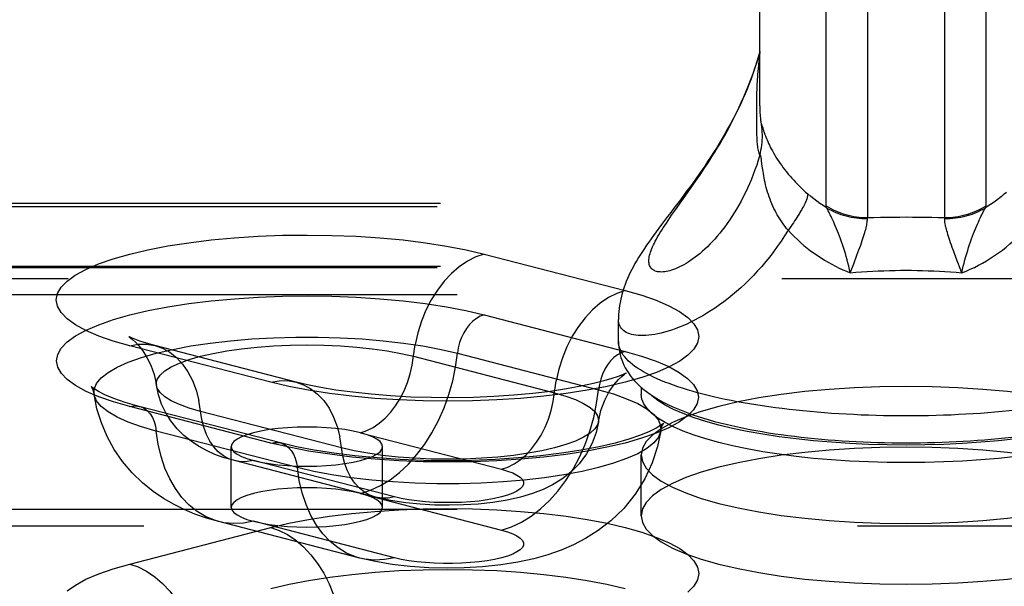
# Model space of a CAD drawing. Header units: inches. Extents: x 0 to 214, y 0 to 139.
# Tile 134 of 147: x 93.398 to 95.025, y 99.65 to 100.586. Entities that reach past the tile are written whole.
import ezdxf

# ---------------------------------------------------------------- set-up
doc = ezdxf.new("R2010")
doc.units = ezdxf.units.IN
doc.header["$LTSCALE"] = 11.786071
doc.header["$MEASUREMENT"] = 0
doc.linetypes.add('HIDDEN', pattern=[0.2, 0.1, -0.1])
doc.layers.get('0').update_dxf_attribs({"linetype": 'CONTINUOUS'})
doc.layers.add('DEFAULT_2', color=8, linetype='HIDDEN')

msp = doc.modelspace()

# ---------------------------------------------------------------- linework, layer by layer
at = {"color": 7, "linetype": 'Continuous'}
for p, q in [((94.7985, 102.3293), (94.7985, 100.2591)), ((94.926, 100.2591), (94.926, 102.3293)), ((94.73, 100.2788), (94.73, 102.3089)), ((94.9944, 100.2788), (94.9944, 102.3089)), ((94.6207, 100.4438), (94.6207, 102.1068)), ((94.6206, 100.532), (94.6207, 100.5328)), ((94.6207, 100.5326), (94.6206, 100.532)), ((94.6152, 100.4596), (94.6151, 100.454)), ((94.6154, 100.4653), (94.6152, 100.4596)), ((94.6151, 100.454), (94.615, 100.4485)), ((94.615, 100.4485), (94.615, 100.443)), ((94.615, 100.443), (94.615, 100.4346)), ((94.615, 100.4346), (94.615, 100.4227)), ((94.615, 100.4227), (94.615, 100.4145)), ((94.615, 100.4145), (94.615, 100.4093)), ((94.615, 100.4093), (94.6151, 100.4043)), ((94.6242, 100.4111), (94.6245, 100.4102)), ((94.6245, 100.4102), (94.6254, 100.4072)), ((94.6254, 100.4072), (94.6259, 100.4056)), ((94.6151, 100.4043), (94.6152, 100.3994)), ((94.6259, 100.4056), (94.6265, 100.4036)), ((94.6237, 100.3522), (94.6233, 100.3551)), ((94.6248, 100.3439), (94.6237, 100.3522)), ((94.5025, 100.3017), (94.5101, 100.3125)), ((94.4814, 100.272), (94.5025, 100.3017)), ((94.475, 100.2629), (94.4814, 100.272)), ((94.7757, 100.1827), (94.7811, 100.1968)), ((94.7811, 100.1968), (94.7843, 100.2056)), ((94.77, 100.1679), (94.7757, 100.1827)), ((94.9544, 100.1679), (94.9451, 100.1923)), ((94.3872, 100.0544), (94.3872, 100.0909)), ((94.4247, 99.9788), (94.4247, 99.9674)), ((94.7692, 99.8858), (94.739, 99.8878)), ((95.0151, 99.8903), (94.9855, 99.8878)), ((94.7692, 99.8568), (94.739, 99.8588)), ((95.0151, 99.8613), (94.9855, 99.8588))]:
    msp.add_line(p, q, dxfattribs=at)
for points in [[(94.6207, 100.5338), (94.619, 100.5276), (94.6158, 100.517), (94.6125, 100.5067), (94.609, 100.4966), (94.6053, 100.4866), (94.6015, 100.4769), (94.5976, 100.4673), (94.5936, 100.458), (94.5895, 100.4488), (94.5852, 100.4398), (94.5809, 100.431), (94.5765, 100.4224), (94.5721, 100.414), (94.5675, 100.4057), (94.563, 100.3976), (94.5583, 100.3896), (94.5536, 100.3818), (94.5489, 100.374), (94.5441, 100.3665), (94.5393, 100.359), (94.5345, 100.3516), (94.5296, 100.3443), (94.5247, 100.3372), (94.5198, 100.3301), (94.5148, 100.3231), (94.5099, 100.3162), (94.5049, 100.3093), (94.4998, 100.3025), (94.4947, 100.2956), (94.4895, 100.2887)], [(94.5101, 100.3125), (94.514, 100.3181), (94.5179, 100.3238), (94.5219, 100.3296), (94.5259, 100.3356), (94.5299, 100.3416), (94.534, 100.3478), (94.5381, 100.3541), (94.5422, 100.3605), (94.5463, 100.3671), (94.5504, 100.3738), (94.5545, 100.3806), (94.5586, 100.3876), (94.5627, 100.3947), (94.5667, 100.4019), (94.5707, 100.4092), (94.5746, 100.4167), (94.5785, 100.4243), (94.5824, 100.432), (94.5861, 100.4398), (94.5898, 100.4477), (94.5934, 100.4558), (94.5969, 100.4639), (94.6003, 100.4721), (94.6036, 100.4805), (94.6067, 100.4889), (94.6098, 100.4974), (94.6127, 100.506), (94.6155, 100.5146), (94.6181, 100.5233), (94.6206, 100.532)], [(94.6206, 100.532), (94.6197, 100.5245), (94.619, 100.5176), (94.6184, 100.5113), (94.6178, 100.5055), (94.6174, 100.5003), (94.617, 100.4956), (94.6167, 100.4913), (94.6164, 100.4873), (94.6162, 100.4837), (94.616, 100.4804), (94.6159, 100.4772), (94.6157, 100.4741), (94.6156, 100.4711), (94.6154, 100.4653)], [(94.6206, 100.362), (94.6216, 100.3662), (94.6225, 100.3704), (94.6233, 100.3746), (94.6239, 100.3788), (94.6244, 100.3831), (94.6247, 100.3873), (94.6249, 100.3916), (94.6249, 100.3959), (94.6248, 100.4001), (94.6245, 100.4044), (94.6241, 100.4087), (94.6236, 100.4129)], [(94.6217, 100.4225), (94.6218, 100.4212), (94.622, 100.4195), (94.6222, 100.418), (94.6225, 100.4164), (94.6228, 100.4151), (94.6231, 100.4139), (94.6236, 100.4129)], [(94.6236, 100.4129), (94.6236, 100.4127), (94.6237, 100.4126), (94.6238, 100.4123), (94.6239, 100.4121), (94.624, 100.4118), (94.6241, 100.4114), (94.6242, 100.4111)], [(94.6152, 100.3994), (94.6153, 100.397), (94.6154, 100.3946), (94.6155, 100.3923), (94.6156, 100.39), (94.6157, 100.3878), (94.6159, 100.3856), (94.616, 100.3835), (94.6162, 100.3813), (94.6164, 100.3791), (94.6167, 100.3768), (94.617, 100.3745), (94.6174, 100.3722), (94.6178, 100.37), (94.6184, 100.3677), (94.619, 100.3656), (94.6197, 100.3637), (94.6206, 100.3621)], [(94.6265, 100.4036), (94.6269, 100.4024), (94.6274, 100.4012), (94.6278, 100.3997), (94.6284, 100.3981), (94.629, 100.3964), (94.6298, 100.3944), (94.6306, 100.3923), (94.6315, 100.39), (94.6326, 100.3874), (94.6337, 100.3847), (94.635, 100.3818), (94.6365, 100.3788), (94.638, 100.3757), (94.6396, 100.3725), (94.6414, 100.3692), (94.6433, 100.3659), (94.6453, 100.3624), (94.6474, 100.359), (94.6496, 100.3555), (94.6519, 100.352), (94.6543, 100.3485), (94.6568, 100.345), (94.6594, 100.3415), (94.6621, 100.338), (94.6649, 100.3345), (94.6677, 100.3311), (94.6706, 100.3276), (94.6736, 100.3242), (94.6766, 100.3209), (94.6798, 100.3175), (94.683, 100.3142), (94.6862, 100.3109), (94.6896, 100.3077), (94.693, 100.3045), (94.6964, 100.3013), (94.6999, 100.2982)], [(94.6206, 100.3621), (94.6181, 100.3539), (94.6155, 100.3459), (94.6127, 100.3379), (94.6098, 100.3301), (94.6067, 100.3225), (94.6036, 100.315), (94.6003, 100.3076), (94.5969, 100.3004), (94.5934, 100.2933), (94.5898, 100.2865), (94.5861, 100.2798), (94.5824, 100.2733), (94.5785, 100.267), (94.5746, 100.2608), (94.5707, 100.2549), (94.5667, 100.2492), (94.5627, 100.2437), (94.5586, 100.2384), (94.5545, 100.2333), (94.5504, 100.2284), (94.5463, 100.2237), (94.5422, 100.2193), (94.5381, 100.215), (94.534, 100.2109), (94.5299, 100.2071), (94.5259, 100.2034), (94.5219, 100.2), (94.5179, 100.1967), (94.514, 100.1937), (94.5101, 100.1908), (94.5062, 100.1881), (94.5025, 100.1856), (94.4988, 100.1833), (94.4951, 100.1812), (94.4916, 100.1793), (94.4881, 100.1776), (94.4847, 100.176), (94.4814, 100.1746), (94.4782, 100.1733), (94.475, 100.1723), (94.472, 100.1714), (94.4691, 100.1706), (94.4663, 100.1701), (94.4636, 100.1696), (94.461, 100.1694), (94.4586, 100.1692), (94.4562, 100.1693), (94.454, 100.1694), (94.4519, 100.1697), (94.45, 100.1702), (94.4481, 100.1708), (94.4465, 100.1715), (94.4449, 100.1724), (94.4435, 100.1733), (94.4422, 100.1745), (94.4411, 100.1757), (94.4402, 100.177), (94.4393, 100.1785), (94.4387, 100.1801), (94.4381, 100.1818), (94.4378, 100.1837), (94.4375, 100.1856), (94.4374, 100.1876), (94.4375, 100.1898), (94.4378, 100.1921), (94.4381, 100.1944), (94.4387, 100.1969), (94.4393, 100.1995)], [(94.6233, 100.3551), (94.6232, 100.3563), (94.623, 100.3574), (94.6228, 100.3583), (94.6227, 100.3591), (94.6226, 100.3598), (94.6224, 100.3605), (94.6223, 100.361), (94.6222, 100.3615), (94.622, 100.3618), (94.6219, 100.3622), (94.6217, 100.3624), (94.6216, 100.3626), (94.6214, 100.3627), (94.6213, 100.3627), (94.6211, 100.3627), (94.621, 100.3625), (94.6208, 100.3623), (94.6206, 100.362)], [(94.6673, 100.2382), (94.6648, 100.2411), (94.6625, 100.2442), (94.6602, 100.2472), (94.6579, 100.2504), (94.6557, 100.2536), (94.6536, 100.2569), (94.6516, 100.2602), (94.6496, 100.2637), (94.6477, 100.2671), (94.6458, 100.2707), (94.644, 100.2743), (94.6423, 100.278), (94.6406, 100.2817), (94.6391, 100.2855), (94.6376, 100.2893), (94.6362, 100.2932), (94.6348, 100.2972), (94.6336, 100.3012), (94.6324, 100.3052), (94.6313, 100.3091), (94.6303, 100.3131), (94.6294, 100.317), (94.6286, 100.3209), (94.6278, 100.3247), (94.6272, 100.3283), (94.6266, 100.3318), (94.626, 100.3352), (94.6256, 100.3384), (94.6251, 100.3413), (94.6248, 100.3439)], [(94.6999, 100.2982), (94.6999, 100.297), (94.6997, 100.2957), (94.6995, 100.2943), (94.6991, 100.2928), (94.6987, 100.2912), (94.6981, 100.2895), (94.6974, 100.2877), (94.6967, 100.2858), (94.6958, 100.2839), (94.6948, 100.2818), (94.6938, 100.2796), (94.6926, 100.2773), (94.6913, 100.275), (94.69, 100.2725), (94.6885, 100.27), (94.687, 100.2674), (94.6854, 100.2648), (94.6837, 100.2621), (94.6819, 100.2593), (94.68, 100.2564), (94.6781, 100.2535), (94.6761, 100.2505), (94.674, 100.2475), (94.6718, 100.2444), (94.6696, 100.2413), (94.6673, 100.2382)], [(94.7308, 100.2754), (94.7253, 100.2789), (94.72, 100.2825), (94.7148, 100.2863), (94.7097, 100.2901), (94.7047, 100.2941), (94.6999, 100.2982)], [(95.0245, 100.2982), (95.0197, 100.2941), (95.0148, 100.2901), (95.0097, 100.2863), (95.0045, 100.2825), (94.9991, 100.2789), (94.9936, 100.2754)], [(95.0245, 100.2982), (95.028, 100.3013)], [(94.4895, 100.2887), (94.4789, 100.2747), (94.4736, 100.2677), (94.4684, 100.2608), (94.4584, 100.2476)], [(94.7308, 100.2754), (94.7306, 100.2761), (94.7304, 100.2767), (94.7302, 100.2772), (94.7301, 100.2778), (94.7301, 100.2783), (94.73, 100.2788)], [(94.73, 100.2788), (94.7339, 100.2765), (94.7378, 100.2743), (94.7418, 100.2722), (94.7459, 100.2703), (94.75, 100.2686), (94.7542, 100.2669), (94.7585, 100.2655), (94.7628, 100.2641), (94.7671, 100.263), (94.7715, 100.262), (94.776, 100.2611), (94.7804, 100.2604), (94.7849, 100.2598), (94.7894, 100.2594), (94.7939, 100.2592), (94.7985, 100.2591)], [(94.926, 100.2591), (94.9305, 100.2592), (94.935, 100.2594), (94.9395, 100.2598), (94.944, 100.2604), (94.9485, 100.2611), (94.9529, 100.262), (94.9573, 100.263), (94.9617, 100.2641), (94.966, 100.2655), (94.9703, 100.2669), (94.9745, 100.2686), (94.9786, 100.2703), (94.9827, 100.2722), (94.9867, 100.2743), (94.9906, 100.2765), (94.9944, 100.2788)], [(94.9936, 100.2754), (94.9939, 100.2761), (94.9941, 100.2767), (94.9942, 100.2772), (94.9943, 100.2778), (94.9944, 100.2783), (94.9944, 100.2788)], [(94.4393, 100.1995), (94.4402, 100.2022), (94.4411, 100.205), (94.4422, 100.2078), (94.4435, 100.2108), (94.4449, 100.2139), (94.4465, 100.2171), (94.4481, 100.2204), (94.45, 100.2237), (94.4519, 100.2272), (94.454, 100.2308), (94.4562, 100.2345), (94.4586, 100.2382), (94.461, 100.2421), (94.4636, 100.2461), (94.4663, 100.2501), (94.4691, 100.2543), (94.472, 100.2586), (94.475, 100.2629)], [(94.77, 100.1679), (94.7689, 100.1733), (94.7676, 100.1787), (94.7663, 100.1841), (94.7649, 100.1894), (94.7635, 100.1946), (94.762, 100.1998), (94.7604, 100.2049), (94.7588, 100.2098), (94.7572, 100.2146), (94.7556, 100.2193), (94.754, 100.2239), (94.7524, 100.2283), (94.7507, 100.2326), (94.7491, 100.2367), (94.7475, 100.2407), (94.7459, 100.2445), (94.7443, 100.2481), (94.7428, 100.2516), (94.7413, 100.2548), (94.7399, 100.258), (94.7385, 100.2609), (94.7371, 100.2636), (94.7359, 100.2661), (94.7347, 100.2684), (94.7336, 100.2704), (94.7326, 100.2723), (94.7317, 100.274), (94.7308, 100.2754)], [(94.7308, 100.2754), (94.7346, 100.2733), (94.7385, 100.2712), (94.7424, 100.2693), (94.7464, 100.2675), (94.7505, 100.2659), (94.7546, 100.2644), (94.7588, 100.2631), (94.7631, 100.2619), (94.7674, 100.2608), (94.7717, 100.2599), (94.7761, 100.2592), (94.7805, 100.2586), (94.7849, 100.2581), (94.7893, 100.2578), (94.7938, 100.2577), (94.7982, 100.2577)], [(94.9262, 100.2577), (94.9307, 100.2577), (94.9351, 100.2578), (94.9396, 100.2581), (94.944, 100.2586), (94.9484, 100.2592), (94.9528, 100.2599), (94.9571, 100.2608), (94.9614, 100.2619), (94.9656, 100.2631), (94.9698, 100.2644), (94.974, 100.2659), (94.978, 100.2675), (94.982, 100.2693), (94.986, 100.2712), (94.9898, 100.2733), (94.9936, 100.2754)], [(94.9544, 100.1679), (94.9556, 100.1733), (94.9568, 100.1787), (94.9581, 100.184), (94.9595, 100.1894), (94.961, 100.1946), (94.9625, 100.1998), (94.964, 100.2049), (94.9656, 100.2098), (94.9672, 100.2146), (94.9688, 100.2193), (94.9705, 100.2239), (94.9721, 100.2283), (94.9737, 100.2326), (94.9754, 100.2367), (94.977, 100.2407), (94.9786, 100.2445), (94.9801, 100.2481), (94.9816, 100.2516), (94.9831, 100.2548), (94.9846, 100.258), (94.986, 100.2609), (94.9873, 100.2636), (94.9886, 100.2661), (94.9897, 100.2684), (94.9908, 100.2704), (94.9918, 100.2723), (94.9928, 100.274), (94.9936, 100.2754)], [(94.4584, 100.2476), (94.4537, 100.2414), (94.4493, 100.2354), (94.4451, 100.2296), (94.441, 100.224), (94.4372, 100.2186), (94.4336, 100.2134), (94.4301, 100.2082), (94.4267, 100.2031), (94.4235, 100.1981), (94.4204, 100.1932), (94.4174, 100.1882), (94.4145, 100.1832), (94.4118, 100.1783), (94.4091, 100.1733), (94.4067, 100.1684), (94.4043, 100.1635), (94.4021, 100.1586), (94.4001, 100.1537), (94.3982, 100.1488), (94.3965, 100.144), (94.3949, 100.1391), (94.3934, 100.1342), (94.3921, 100.1292), (94.3909, 100.1241), (94.3898, 100.119), (94.389, 100.1139), (94.3883, 100.1088), (94.3878, 100.1037), (94.3874, 100.0986), (94.3872, 100.0936), (94.3872, 100.0909)], [(94.7843, 100.2056), (94.7858, 100.2097), (94.7873, 100.2137), (94.7886, 100.2175), (94.7899, 100.2212), (94.7911, 100.2247), (94.7922, 100.228), (94.7932, 100.2312), (94.7941, 100.2342), (94.7949, 100.237), (94.7956, 100.2397), (94.7963, 100.2422), (94.7968, 100.2446), (94.7973, 100.2468), (94.7976, 100.2489), (94.7979, 100.2508), (94.7981, 100.2525), (94.7982, 100.254), (94.7983, 100.2554), (94.7983, 100.2566), (94.7982, 100.2577)], [(94.7982, 100.2577), (94.7982, 100.258), (94.7982, 100.2582), (94.7982, 100.2584), (94.7983, 100.2587), (94.7984, 100.2589), (94.7985, 100.2591)], [(94.7985, 100.2591), (94.8092, 100.2594), (94.8198, 100.2597), (94.8305, 100.2598), (94.8411, 100.26), (94.8517, 100.26), (94.8622, 100.2601)], [(94.8622, 100.2601), (94.8728, 100.26), (94.8834, 100.26), (94.894, 100.2598), (94.9046, 100.2597), (94.9153, 100.2594), (94.926, 100.2591)], [(94.9262, 100.2577), (94.9262, 100.258), (94.9262, 100.2582), (94.9262, 100.2584), (94.9262, 100.2587), (94.9261, 100.2589), (94.926, 100.2591)], [(94.9451, 100.1923), (94.9417, 100.2013), (94.9401, 100.2056), (94.9386, 100.2097), (94.9372, 100.2137), (94.9358, 100.2175), (94.9346, 100.2212), (94.9334, 100.2247), (94.9323, 100.228), (94.9313, 100.2312), (94.9304, 100.2342), (94.9296, 100.237), (94.9288, 100.2397), (94.9282, 100.2422), (94.9276, 100.2446), (94.9272, 100.2468), (94.9268, 100.2489), (94.9265, 100.2508), (94.9263, 100.2525), (94.9262, 100.254), (94.9261, 100.2554), (94.9262, 100.2566), (94.9262, 100.2577)], [(94.6673, 100.2382), (94.6616, 100.2289), (94.6557, 100.22), (94.6496, 100.2112), (94.6434, 100.2026), (94.637, 100.1943), (94.6305, 100.1863), (94.6239, 100.1785), (94.6171, 100.1709), (94.6103, 100.1636), (94.6034, 100.1566), (94.5965, 100.1498), (94.5895, 100.1433), (94.5824, 100.1371), (94.5754, 100.1312), (94.5683, 100.1255), (94.5613, 100.1201), (94.5543, 100.115), (94.5473, 100.1101), (94.5403, 100.1055), (94.5334, 100.1011), (94.5265, 100.097), (94.5197, 100.0932), (94.513, 100.0896), (94.5064, 100.0863), (94.4999, 100.0832), (94.4935, 100.0804), (94.4872, 100.0778), (94.4811, 100.0755), (94.475, 100.0733), (94.4691, 100.0714), (94.4634, 100.0698), (94.4578, 100.0683), (94.4524, 100.0671), (94.4472, 100.0661), (94.4422, 100.0653), (94.4373, 100.0647), (94.4326, 100.0643), (94.4281, 100.0641), (94.4239, 100.0642), (94.4198, 100.0644), (94.416, 100.0647), (94.4123, 100.0653), (94.409, 100.0661), (94.4058, 100.067), (94.4029, 100.0681), (94.4002, 100.0694), (94.3977, 100.0708), (94.3956, 100.0724), (94.3936, 100.0742), (94.3919, 100.0762), (94.3905, 100.0782), (94.3893, 100.0805), (94.3884, 100.0829), (94.3877, 100.0854), (94.3874, 100.0881), (94.3872, 100.0909)], [(94.6673, 100.2382), (94.6723, 100.2328), (94.6775, 100.2277), (94.6827, 100.2227), (94.6881, 100.2179), (94.6935, 100.2132), (94.699, 100.2087), (94.7046, 100.2044), (94.7103, 100.2002), (94.716, 100.1962), (94.7218, 100.1924), (94.7277, 100.1887), (94.7336, 100.1852), (94.7395, 100.1819), (94.7456, 100.1788), (94.7516, 100.1758), (94.7577, 100.173), (94.7638, 100.1704), (94.77, 100.1679)], [(94.9544, 100.1679), (94.9614, 100.1707), (94.9683, 100.1737), (94.9751, 100.1769), (94.9819, 100.1803), (94.9886, 100.184), (94.9953, 100.1878), (95.0019, 100.1919), (95.0085, 100.1962), (95.0149, 100.2007), (95.0213, 100.2054), (95.0275, 100.2104), (95.0337, 100.2155), (95.0397, 100.2209), (95.0457, 100.2264), (95.0515, 100.2322), (95.0572, 100.2382)], [(94.77, 100.1679), (94.7793, 100.1687), (94.7886, 100.1694), (94.7979, 100.17), (94.8072, 100.1706), (94.8164, 100.171), (94.8256, 100.1714), (94.8348, 100.1717), (94.844, 100.1719), (94.8531, 100.172), (94.8622, 100.172)], [(94.8622, 100.172), (94.8713, 100.172), (94.8805, 100.1719), (94.8896, 100.1717), (94.8988, 100.1714), (94.908, 100.171), (94.9173, 100.1706), (94.9265, 100.17), (94.9358, 100.1694), (94.9451, 100.1687), (94.9544, 100.1679)], [(94.3872, 100.0544), (94.3873, 100.05), (94.3877, 100.0456), (94.3882, 100.0413), (94.389, 100.0369), (94.39, 100.0326), (94.3912, 100.0282), (94.3926, 100.0239), (94.3943, 100.0196), (94.3962, 100.0153), (94.3984, 100.011), (94.4009, 100.0067), (94.4036, 100.0025), (94.4066, 99.9982), (94.41, 99.9939), (94.4137, 99.9895), (94.4179, 99.9852), (94.4225, 99.9807), (94.4277, 99.9762), (94.4334, 99.9717), (94.4396, 99.9672), (94.4464, 99.9628), (94.4536, 99.9584), (94.4611, 99.9543), (94.4689, 99.9503), (94.4768, 99.9466), (94.485, 99.943), (94.4933, 99.9396), (94.5017, 99.9364), (94.5103, 99.9333), (94.5191, 99.9304), (94.5279, 99.9276), (94.5369, 99.9249), (94.5461, 99.9223), (94.5554, 99.9199), (94.5649, 99.9175), (94.5745, 99.9153), (94.5842, 99.9131), (94.5941, 99.9111), (94.6041, 99.9091)], [(94.6247, 99.9479), (94.614, 99.9495), (94.6035, 99.9513), (94.5932, 99.953), (94.583, 99.9549), (94.5731, 99.9568), (94.5633, 99.9588), (94.5537, 99.9609), (94.5444, 99.963), (94.5353, 99.9652), (94.5263, 99.9674), (94.5177, 99.9697), (94.5092, 99.9721), (94.501, 99.9745), (94.4931, 99.977), (94.4854, 99.9795), (94.4779, 99.9821), (94.4708, 99.9847), (94.4639, 99.9874), (94.4572, 99.9901), (94.4509, 99.9929), (94.4448, 99.9957), (94.439, 99.9985), (94.4335, 100.0014), (94.4283, 100.0044), (94.4234, 100.0073), (94.4188, 100.0103), (94.4145, 100.0133), (94.4105, 100.0164), (94.4068, 100.0194), (94.4034, 100.0225), (94.4003, 100.0257), (94.3976, 100.0288), (94.3952, 100.032), (94.3931, 100.0351), (94.3913, 100.0383), (94.3898, 100.0415), (94.3887, 100.0447), (94.3879, 100.0479), (94.3874, 100.0511), (94.3872, 100.0544)], [(94.6257, 99.8722), (94.6, 99.8768), (94.5757, 99.8818), (94.5529, 99.8874), (94.5316, 99.8933), (94.512, 99.8996), (94.4942, 99.9062), (94.4782, 99.9132), (94.4643, 99.9204), (94.4523, 99.9279), (94.4424, 99.9355), (94.4347, 99.9434), (94.4292, 99.9513), (94.4258, 99.9593), (94.4247, 99.9674)], [(94.739, 99.8878), (94.7093, 99.8903), (94.6805, 99.8934), (94.6526, 99.897), (94.6257, 99.9011), (94.6, 99.9058), (94.5757, 99.9108), (94.5529, 99.9163), (94.5316, 99.9223), (94.512, 99.9285), (94.4942, 99.9352), (94.4782, 99.9421), (94.4643, 99.9494), (94.4523, 99.9568), (94.4424, 99.9645), (94.44, 99.967)], [(95.2845, 99.967), (95.282, 99.9645), (95.2721, 99.9568), (95.2602, 99.9494), (95.2462, 99.9421), (95.2303, 99.9352), (95.2125, 99.9285), (95.1929, 99.9223), (95.1716, 99.9163), (95.1487, 99.9108), (95.1244, 99.9058), (95.0988, 99.9011), (95.0719, 99.897), (95.044, 99.8934), (95.0151, 99.8903)], [(94.8622, 99.9314), (94.8498, 99.9315), (94.8374, 99.9316), (94.825, 99.9318), (94.8126, 99.9321), (94.8002, 99.9325), (94.7879, 99.9329), (94.7757, 99.9335), (94.7635, 99.9341), (94.7513, 99.9348), (94.7393, 99.9356), (94.7273, 99.9365), (94.7154, 99.9374), (94.7037, 99.9385), (94.692, 99.9396), (94.6805, 99.9408), (94.669, 99.942), (94.6577, 99.9434), (94.6466, 99.9448), (94.6356, 99.9463), (94.6247, 99.9479)], [(95.1104, 99.9495), (95.0997, 99.9479), (95.0889, 99.9463), (95.0779, 99.9448), (95.0667, 99.9434), (95.0554, 99.942), (95.044, 99.9408), (95.0325, 99.9396), (95.0208, 99.9385), (95.009, 99.9374), (94.9971, 99.9365), (94.9852, 99.9356), (94.9731, 99.9348), (94.961, 99.9341), (94.9488, 99.9335), (94.9365, 99.9329), (94.9242, 99.9325), (94.9119, 99.9321), (94.8995, 99.9318), (94.8871, 99.9316), (94.8747, 99.9315), (94.8622, 99.9314)], [(94.6041, 99.9091), (94.6143, 99.9072), (94.6246, 99.9054), (94.635, 99.9037), (94.6455, 99.902), (94.6562, 99.9005), (94.667, 99.899), (94.6779, 99.8977), (94.6889, 99.8964), (94.7, 99.8952), (94.7111, 99.894), (94.7224, 99.893), (94.7338, 99.892)], [(94.9801, 99.8912), (94.9916, 99.8921), (95.003, 99.8931), (95.0144, 99.8941), (95.0256, 99.8953), (95.0368, 99.8965), (95.0478, 99.8978), (95.0588, 99.8992), (95.0696, 99.9007), (95.0803, 99.9023), (95.0909, 99.9039), (95.1014, 99.9057)], [(94.7338, 99.892), (94.7452, 99.8911), (94.7567, 99.8903)], [(94.7567, 99.8903), (94.7683, 99.8896), (94.7799, 99.889), (94.7916, 99.8885), (94.8033, 99.888), (94.815, 99.8876), (94.8268, 99.8873), (94.8386, 99.8871), (94.8504, 99.887), (94.8622, 99.8869)], [(94.8622, 99.8869), (94.8741, 99.887), (94.886, 99.8871), (94.8979, 99.8873), (94.9098, 99.8876), (94.9216, 99.888), (94.9334, 99.8885), (94.9451, 99.889), (94.9568, 99.8897)], [(94.9855, 99.8878), (94.9552, 99.8858), (94.9245, 99.8843), (94.8935, 99.8835), (94.8622, 99.8832)], [(94.9568, 99.8897), (94.9685, 99.8904), (94.9801, 99.8912)], [(94.739, 99.8588), (94.7093, 99.8613), (94.6805, 99.8644), (94.6526, 99.868), (94.6257, 99.8722)], [(94.8622, 99.8832), (94.8309, 99.8835), (94.8, 99.8843), (94.7692, 99.8858)], [(95.1244, 99.8768), (95.0988, 99.8722), (95.0719, 99.868), (95.044, 99.8644), (95.0151, 99.8613)], [(94.8622, 99.8542), (94.8309, 99.8545), (94.8, 99.8553), (94.7692, 99.8568)], [(94.9855, 99.8588), (94.9552, 99.8568), (94.9245, 99.8553), (94.8935, 99.8545), (94.8622, 99.8542)]]:
    msp.add_lwpolyline(points, dxfattribs=at)
msp.add_arc((94.8622, 100.4438), 0.2415, 180, 185.0624, dxfattribs=at)
at = {"layer": 'DEFAULT_2', "color": 8, "linetype": 'HIDDEN'}
for p, q in [((96.4507, 100.2824), (92.2997, 100.2824)), ((96.4452, 100.2767), (92.2997, 100.2767)), ((94.1655, 100.1989), (94.3984, 100.1386)), ((96.4507, 100.1784), (92.2997, 100.1784)), ((96.4452, 100.1762), (92.2997, 100.1762)), ((92.2997, 100.1586), (96.4782, 100.1586)), ((96.4782, 100.1317), (92.2997, 100.1317)), ((94.1652, 100.0983), (94.3981, 100.038)), ((93.8128, 99.987), (93.5799, 100.0473)), ((93.8546, 99.9874), (93.6217, 100.0477)), ((94.1214, 100.035), (94.3544, 99.9747)), ((94.0486, 100.03), (94.2815, 99.9697)), ((93.8131, 99.8866), (93.5802, 99.9469)), ((93.8288, 99.8868), (93.5958, 99.9471)), ((93.9297, 99.8786), (93.6968, 99.9389)), ((93.8569, 99.846), (93.6239, 99.9063)), ((93.9611, 99.9035), (94.194, 99.8432)), ((93.7477, 99.7802), (93.7477, 99.8806)), ((93.9977, 99.7802), (93.9977, 99.8806)), ((93.9859, 99.7972), (93.753, 99.8575)), ((94.0172, 99.7975), (93.7843, 99.8578)), ((94.4247, 99.7665), (94.4247, 99.867)), ((93.9611, 99.8031), (94.194, 99.7428)), ((96.4782, 99.7766), (92.4247, 99.7766)), ((93.9599, 99.6965), (93.7269, 99.7568)), ((94.0172, 99.697), (93.7843, 99.7573)), ((92.4247, 99.7497), (96.4782, 99.7497)), ((93.5799, 99.6866), (93.8128, 99.7469))]:
    msp.add_line(p, q, dxfattribs=at)
for points in [[(93.5799, 100.0473), (93.5527, 100.0551), (93.5287, 100.0634), (93.5077, 100.0724), (93.4902, 100.082), (93.4765, 100.0919), (93.4666, 100.1021), (93.4606, 100.1125), (93.4586, 100.123), (93.4605, 100.1335), (93.4665, 100.1439), (93.4764, 100.1541), (93.49, 100.1641), (93.5074, 100.1736), (93.5283, 100.1826), (93.5525, 100.1911), (93.5799, 100.1989), (93.61, 100.2059), (93.6427, 100.2122), (93.6776, 100.2176), (93.7143, 100.2221), (93.7526, 100.2257), (93.7921, 100.2282), (93.8323, 100.2298), (93.873, 100.2303), (93.9136, 100.2297), (93.9538, 100.2282), (93.9933, 100.2256), (94.0315, 100.2221), (94.0683, 100.2175), (94.1032, 100.2121), (94.1355, 100.2059), (94.1655, 100.1989)], [(94.1655, 100.1989), (94.1514, 100.1941), (94.1376, 100.1871), (94.1242, 100.178), (94.1113, 100.1669), (94.0992, 100.1539), (94.0881, 100.1393), (94.078, 100.1233), (94.0692, 100.106), (94.0618, 100.0878), (94.0558, 100.0689), (94.0514, 100.0495)], [(94.3984, 100.1386), (94.4256, 100.1308), (94.4496, 100.1225), (94.4706, 100.1134), (94.488, 100.1039), (94.5018, 100.094), (94.5117, 100.0838), (94.5177, 100.0734), (94.5197, 100.0629), (94.5177, 100.0524), (94.5118, 100.0419), (94.5019, 100.0317), (94.4883, 100.0218), (94.4709, 100.0123), (94.45, 100.0033), (94.4257, 99.9948), (94.3984, 99.987), (94.3683, 99.9799), (94.3356, 99.9737), (94.3007, 99.9683), (94.264, 99.9638), (94.2256, 99.9602), (94.1862, 99.9577), (94.1459, 99.9561), (94.1053, 99.9556), (94.0647, 99.9561), (94.0245, 99.9577), (93.985, 99.9603), (93.9468, 99.9638), (93.91, 99.9683), (93.8751, 99.9738), (93.8428, 99.98), (93.8128, 99.987)], [(94.3984, 100.1386), (94.3844, 100.1338), (94.3706, 100.1268), (94.3571, 100.1177), (94.3443, 100.1066), (94.3322, 100.0936), (94.321, 100.079), (94.311, 100.063), (94.3022, 100.0458), (94.2947, 100.0275), (94.2887, 100.0086), (94.2843, 99.9892)], [(93.5802, 99.9469), (93.553, 99.9547), (93.529, 99.963), (93.5081, 99.972), (93.4906, 99.9816), (93.4769, 99.9915), (93.467, 100.0016), (93.461, 100.012), (93.459, 100.0226), (93.461, 100.0331), (93.4669, 100.0435), (93.4768, 100.0537), (93.4904, 100.0636), (93.5078, 100.0731), (93.5287, 100.0821), (93.5529, 100.0905), (93.5802, 100.0983), (93.6103, 100.1054), (93.6429, 100.1117), (93.6778, 100.1171), (93.7145, 100.1216), (93.7528, 100.1251), (93.7922, 100.1276), (93.8324, 100.1292), (93.873, 100.1297), (93.9136, 100.1292), (93.9537, 100.1276), (93.9931, 100.1251), (94.0314, 100.1215), (94.0681, 100.117), (94.1029, 100.1116), (94.1352, 100.1054), (94.1652, 100.0983)], [(94.1652, 100.0983), (94.1589, 100.0961), (94.1527, 100.0926), (94.1468, 100.0881), (94.1412, 100.0825), (94.1362, 100.076), (94.1317, 100.0687), (94.1279, 100.0608), (94.1249, 100.0525), (94.1227, 100.0438), (94.1214, 100.035)], [(93.5211, 99.9672), (93.5214, 99.9754), (93.5252, 99.9849), (93.5329, 99.9942), (93.5443, 100.0033), (93.5592, 100.012), (93.5776, 100.0202), (93.5993, 100.0279), (93.6239, 100.035), (93.6513, 100.0414), (93.6811, 100.047), (93.713, 100.0518), (93.7466, 100.0556), (93.7816, 100.0586), (93.8176, 100.0606), (93.8543, 100.0616), (93.8911, 100.0616), (93.9277, 100.0606), (93.9637, 100.0586), (93.9987, 100.0556), (94.0324, 100.0518), (94.0643, 100.047), (94.0941, 100.0414), (94.1214, 100.035)], [(93.5789, 100.0622), (93.5783, 100.0626), (93.579, 100.0621), (93.5812, 100.0606), (93.5847, 100.0577), (93.5895, 100.0534), (93.5952, 100.0472), (93.6016, 100.0389), (93.6084, 100.0282), (93.6149, 100.0151), (93.6203, 99.9996), (93.6241, 99.982)], [(93.6217, 100.0477), (93.6077, 100.0515), (93.5967, 100.0551), (93.5884, 100.0581), (93.5828, 100.0604), (93.5795, 100.0619), (93.5789, 100.0622)], [(93.5799, 100.0473), (93.5939, 100.0498), (93.6077, 100.05), (93.6217, 100.0477)], [(93.9611, 99.9035), (93.9716, 99.9071), (93.9819, 99.9123), (93.992, 99.9192), (94.0016, 99.9275), (94.0107, 99.9372), (94.019, 99.9481), (94.0265, 99.9601), (94.0331, 99.973), (94.0387, 99.9866), (94.0432, 100.0008), (94.0465, 100.0153), (94.0514, 100.0495)], [(93.6217, 100.0477), (93.634, 100.0433), (93.6461, 100.0367), (93.6573, 100.0278), (93.6673, 100.017), (93.6761, 100.0043), (93.6836, 99.9899), (93.6895, 99.9741), (93.694, 99.957)], [(93.6241, 99.982), (93.6239, 99.9844), (93.6255, 99.9916), (93.6301, 99.9988), (93.6379, 100.0057), (93.6485, 100.0124), (93.662, 100.0187), (93.6782, 100.0246), (93.6968, 100.03), (93.7176, 100.0348), (93.7403, 100.0389), (93.7647, 100.0424), (93.7905, 100.0452), (93.8173, 100.0472), (93.8448, 100.0484), (93.8727, 100.0488), (93.9005, 100.0484), (93.928, 100.0472), (93.9548, 100.0452), (93.9806, 100.0424), (94.005, 100.0389), (94.0278, 100.0348), (94.0486, 100.03)], [(94.3981, 100.038), (94.4253, 100.0303), (94.4493, 100.0219), (94.4702, 100.0129), (94.4876, 100.0034), (94.5014, 99.9935), (94.5113, 99.9833), (94.5173, 99.9729), (94.5193, 99.9624), (94.5173, 99.9519), (94.5114, 99.9415), (94.5015, 99.9313), (94.4879, 99.9214), (94.4705, 99.9119), (94.4496, 99.9029), (94.4254, 99.8944), (94.3981, 99.8866), (94.368, 99.8796), (94.3354, 99.8733), (94.3005, 99.8679), (94.2638, 99.8634), (94.2255, 99.8599), (94.1861, 99.8573), (94.1459, 99.8558), (94.1053, 99.8553), (94.0647, 99.8558), (94.0245, 99.8573), (93.9852, 99.8599), (93.9469, 99.8635), (93.9102, 99.868), (93.8753, 99.8734), (93.8431, 99.8796), (93.8131, 99.8866)], [(93.9611, 99.8031), (93.9776, 99.8085), (93.9939, 99.8162), (94.01, 99.826), (94.0255, 99.838), (94.0403, 99.8518), (94.0543, 99.8675), (94.0673, 99.8848), (94.0792, 99.9036), (94.0899, 99.9236), (94.0992, 99.9447), (94.1071, 99.9666), (94.1135, 99.9891), (94.1183, 100.012), (94.1214, 100.035)], [(94.3981, 100.038), (94.3918, 100.0358), (94.3857, 100.0324), (94.3797, 100.0278), (94.3742, 100.0222), (94.3691, 100.0157), (94.3647, 100.0085), (94.3609, 100.0006), (94.3579, 99.9922), (94.3557, 99.9835), (94.3544, 99.9747)], [(94.3985, 100.0013), (94.3995, 100.0019), (94.3999, 100.0022), (94.3981, 100.0013), (94.3938, 99.9993), (94.3866, 99.9965), (94.3764, 99.993), (94.3629, 99.9891), (94.3458, 99.9847), (94.3253, 99.9803), (94.3016, 99.976), (94.2749, 99.972), (94.2457, 99.9684), (94.2145, 99.9655), (94.1816, 99.9633), (94.1477, 99.9619), (94.1131, 99.9613), (94.0784, 99.9616), (94.0441, 99.9626), (94.0107, 99.9645), (93.9786, 99.9671), (93.9484, 99.9704), (93.9205, 99.9742), (93.8954, 99.9785), (93.8734, 99.9829), (93.8546, 99.9874)], [(94.3542, 99.9217), (94.3583, 99.9405), (94.3645, 99.9572), (94.372, 99.9716), (94.38, 99.9831), (94.387, 99.9913), (94.3928, 99.9968), (94.3971, 100.0003), (94.3985, 100.0013)], [(93.8128, 99.987), (93.8268, 99.9895), (93.8407, 99.9897), (93.8546, 99.9874)], [(93.8546, 99.9874), (93.867, 99.983), (93.8791, 99.9764), (93.8902, 99.9675), (93.9003, 99.9567), (93.9091, 99.944), (93.9165, 99.9296), (93.9225, 99.9138), (93.9269, 99.8967)], [(94.194, 99.8432), (94.2045, 99.8468), (94.2149, 99.852), (94.2249, 99.8589), (94.2346, 99.8672), (94.2436, 99.8769), (94.252, 99.8878), (94.2595, 99.8998), (94.2661, 99.9127), (94.2716, 99.9263), (94.2761, 99.9405), (94.2794, 99.955), (94.2843, 99.9892)], [(93.5211, 99.9759), (93.5173, 99.9788), (93.5162, 99.9798), (93.5171, 99.9785), (93.5192, 99.9744), (93.5211, 99.9672)], [(93.5958, 99.9471), (93.5727, 99.9536), (93.5539, 99.9601), (93.539, 99.9662), (93.5282, 99.9716), (93.5211, 99.9759)], [(93.6968, 99.9389), (93.6782, 99.9443), (93.662, 99.9502), (93.6485, 99.9565), (93.6379, 99.9632), (93.6301, 99.9701), (93.6255, 99.9772), (93.6241, 99.982)], [(93.753, 99.8575), (93.7361, 99.8624), (93.7208, 99.8679), (93.7069, 99.8742), (93.6938, 99.8812), (93.6814, 99.8895), (93.6695, 99.899), (93.6581, 99.9103), (93.6479, 99.923), (93.6394, 99.9366), (93.6325, 99.951), (93.6274, 99.9662), (93.6241, 99.982)], [(94.194, 99.7428), (94.2105, 99.7482), (94.2269, 99.7559), (94.2429, 99.7657), (94.2584, 99.7777), (94.2732, 99.7915), (94.2872, 99.8072), (94.3003, 99.8245), (94.3122, 99.8433), (94.3229, 99.8633), (94.3322, 99.8844), (94.3401, 99.9063), (94.3465, 99.9288), (94.3512, 99.9517), (94.3544, 99.9747)], [(94.2815, 99.9697), (94.3001, 99.9643), (94.3163, 99.9584), (94.3297, 99.9521), (94.3404, 99.9454), (94.3481, 99.9385), (94.3528, 99.9313), (94.3544, 99.9241), (94.3542, 99.9217)], [(94.3544, 99.9747), (94.379, 99.9677), (94.4006, 99.9599), (94.4191, 99.9517), (94.434, 99.943), (94.4454, 99.9339), (94.4531, 99.9246), (94.4569, 99.9151), (94.4572, 99.9069)], [(94.8622, 99.9802), (94.8191, 99.9796), (94.7769, 99.978), (94.7352, 99.9753), (94.6948, 99.9716), (94.656, 99.9668), (94.6192, 99.9611), (94.5847, 99.9545), (94.5529, 99.947), (94.524, 99.9388), (94.4985, 99.9299), (94.4764, 99.9203), (94.458, 99.9103), (94.4436, 99.8998), (94.4331, 99.8891), (94.4268, 99.8781), (94.4247, 99.867)], [(95.2997, 99.867), (95.2976, 99.8781), (95.2913, 99.8891), (95.2809, 99.8998), (95.2664, 99.9103), (95.2481, 99.9203), (95.226, 99.9299), (95.2004, 99.9388), (95.1716, 99.947), (95.1398, 99.9545), (95.1053, 99.9611), (95.0685, 99.9668), (95.0296, 99.9716), (94.9892, 99.9753), (94.9476, 99.978), (94.9053, 99.9796), (94.8622, 99.9802)], [(93.7269, 99.7568), (93.7066, 99.7626), (93.6877, 99.7692), (93.6701, 99.7765), (93.6531, 99.7849), (93.6359, 99.7947), (93.6187, 99.8064), (93.6009, 99.8208), (93.5838, 99.8374), (93.5682, 99.8559), (93.5543, 99.8761), (93.5426, 99.8973), (93.5331, 99.9197), (93.5259, 99.9431), (93.5211, 99.9672)], [(93.6239, 99.9063), (93.5993, 99.9133), (93.5776, 99.9211), (93.5592, 99.9293), (93.5443, 99.938), (93.5329, 99.9471), (93.5252, 99.9564), (93.5214, 99.9659), (93.5211, 99.9672)], [(93.753, 99.8575), (93.7437, 99.8607), (93.7347, 99.8657), (93.7263, 99.8723), (93.7188, 99.8804), (93.7122, 99.8899), (93.7066, 99.9007), (93.7022, 99.9126), (93.6989, 99.9253), (93.694, 99.957)], [(93.5802, 99.9469), (93.5865, 99.9479), (93.5926, 99.9477), (93.5958, 99.9471)], [(93.5958, 99.9471), (93.5986, 99.9462), (93.6041, 99.9435), (93.6092, 99.9396), (93.6136, 99.9347), (93.6174, 99.9287), (93.6204, 99.9219), (93.6226, 99.9144), (93.6239, 99.9063)], [(94.461, 99.918), (94.4612, 99.9184), (94.4621, 99.9195), (94.4608, 99.9183), (94.4568, 99.9154), (94.4496, 99.911), (94.4385, 99.9056), (94.4235, 99.8994), (94.4045, 99.893), (94.3816, 99.8865), (94.3552, 99.8804), (94.3256, 99.8747), (94.2932, 99.8696), (94.2584, 99.8653), (94.2218, 99.8619), (94.1837, 99.8594), (94.1447, 99.8579), (94.1051, 99.8574), (94.0656, 99.8579), (94.0266, 99.8595), (93.9885, 99.862), (93.9518, 99.8654), (93.9171, 99.8697), (93.8847, 99.8748), (93.8552, 99.8805), (93.8288, 99.8868)], [(94.3542, 99.9217), (94.3528, 99.9169), (94.3481, 99.9098), (94.3404, 99.9029), (94.3297, 99.8962), (94.3163, 99.8899), (94.3001, 99.884), (94.2815, 99.8786), (94.2607, 99.8738), (94.238, 99.8696), (94.2136, 99.8661), (94.1878, 99.8634), (94.161, 99.8614), (94.1335, 99.8602), (94.1056, 99.8597), (94.0778, 99.8602), (94.0503, 99.8614), (94.0235, 99.8634), (93.9977, 99.8661), (93.9733, 99.8696), (93.9505, 99.8738), (93.9297, 99.8786)], [(94.3542, 99.9217), (94.3504, 99.9041), (94.3439, 99.8864), (94.3344, 99.8687), (94.3223, 99.8524), (94.3085, 99.8384), (94.2935, 99.8267), (94.2784, 99.8175), (94.2626, 99.8098), (94.245, 99.803), (94.2255, 99.7973), (94.2034, 99.7923), (94.1796, 99.7884), (94.1556, 99.7858), (94.1312, 99.7843), (94.1075, 99.7837), (94.0837, 99.7841), (94.0599, 99.7855), (94.0358, 99.7879), (94.0109, 99.7917), (93.9859, 99.7972)], [(93.7269, 99.7568), (93.7199, 99.7589), (93.7051, 99.7651), (93.6911, 99.7735), (93.678, 99.7841), (93.6661, 99.7967), (93.6554, 99.8112), (93.6461, 99.8274), (93.6382, 99.8453), (93.6318, 99.8645), (93.6271, 99.8849), (93.6239, 99.9063)], [(93.8727, 99.913), (93.8564, 99.9127), (93.8403, 99.9119), (93.8248, 99.9105), (93.8102, 99.9087), (93.7966, 99.9063), (93.7843, 99.9035), (93.7735, 99.9003), (93.7644, 99.8968), (93.7572, 99.893), (93.7519, 99.889), (93.7487, 99.8849), (93.7477, 99.8806)], [(94.4572, 99.9069), (94.4569, 99.9056), (94.4531, 99.8961), (94.4454, 99.8868), (94.434, 99.8777), (94.4191, 99.869), (94.4006, 99.8608), (94.379, 99.8531), (94.3544, 99.846), (94.327, 99.8396), (94.2972, 99.834), (94.2653, 99.8292), (94.2317, 99.8254), (94.1967, 99.8224), (94.1607, 99.8204), (94.124, 99.8194), (94.0872, 99.8194), (94.0506, 99.8204), (94.0146, 99.8224), (93.9796, 99.8254), (93.9459, 99.8292), (93.914, 99.834), (93.8842, 99.8396), (93.8569, 99.846)], [(93.9611, 99.9035), (93.9488, 99.9063), (93.9352, 99.9087), (93.9205, 99.9105), (93.905, 99.9119), (93.889, 99.9127), (93.8727, 99.913)], [(94.4572, 99.9069), (94.4518, 99.8806), (94.4431, 99.854), (94.4308, 99.8275), (94.415, 99.8022), (94.3958, 99.7786), (94.3748, 99.7582), (94.3538, 99.742), (94.333, 99.7288), (94.3128, 99.7183), (94.2923, 99.7096), (94.2705, 99.702), (94.2472, 99.6954), (94.2209, 99.6898), (94.1927, 99.6853), (94.1628, 99.6821), (94.1322, 99.6802), (94.103, 99.6797), (94.0738, 99.6804), (94.0432, 99.6825), (94.0134, 99.686), (93.9859, 99.6906), (93.9599, 99.6965)], [(93.9977, 99.8806), (93.9966, 99.8849), (93.9934, 99.889), (93.9881, 99.893), (93.9809, 99.8968), (93.9719, 99.9003), (93.9611, 99.9035)], [(94.4572, 99.9069), (94.4591, 99.9142), (94.461, 99.918)], [(93.8131, 99.8866), (93.8194, 99.8876), (93.8256, 99.8874), (93.8288, 99.8868)], [(93.8288, 99.8868), (93.8315, 99.8859), (93.8371, 99.8832), (93.8421, 99.8793), (93.8466, 99.8744), (93.8503, 99.8684), (93.8534, 99.8616), (93.8556, 99.8541), (93.8569, 99.846)], [(93.9859, 99.7972), (93.9767, 99.8004), (93.9676, 99.8054), (93.9593, 99.812), (93.9518, 99.8201), (93.9452, 99.8296), (93.9396, 99.8404), (93.9351, 99.8523), (93.9318, 99.8651), (93.9269, 99.8967)], [(93.7477, 99.8806), (93.7487, 99.8764), (93.7519, 99.8723), (93.7572, 99.8683), (93.7644, 99.8645), (93.7735, 99.8609), (93.7843, 99.8578)], [(93.8727, 99.8483), (93.8891, 99.8486), (93.905, 99.8494), (93.9205, 99.8508), (93.9352, 99.8526), (93.9488, 99.855), (93.9611, 99.8578), (93.9718, 99.8609), (93.9809, 99.8645), (93.9881, 99.8683), (93.9934, 99.8723), (93.9966, 99.8764), (93.9977, 99.8806)], [(94.8622, 99.8797), (94.8191, 99.8792), (94.7769, 99.8776), (94.7352, 99.8749), (94.6948, 99.8711), (94.656, 99.8664), (94.6192, 99.8607), (94.5847, 99.854), (94.5529, 99.8466), (94.524, 99.8383), (94.4985, 99.8294), (94.4764, 99.8199), (94.458, 99.8098), (94.4436, 99.7994), (94.4331, 99.7886), (94.4268, 99.7776), (94.4247, 99.7665)], [(95.2997, 99.7665), (95.2976, 99.7776), (95.2913, 99.7886), (95.2809, 99.7994), (95.2664, 99.8098), (95.2481, 99.8199), (95.226, 99.8294), (95.2004, 99.8383), (95.1716, 99.8466), (95.1398, 99.854), (95.1053, 99.8607), (95.0685, 99.8664), (95.0296, 99.8711), (94.9892, 99.8749), (94.9476, 99.8776), (94.9053, 99.8792), (94.8622, 99.8797)], [(93.7843, 99.8578), (93.7738, 99.8559), (93.7634, 99.8558), (93.753, 99.8575)], [(93.7843, 99.8578), (93.7967, 99.855), (93.8102, 99.8526), (93.8248, 99.8508), (93.8403, 99.8494), (93.8562, 99.8486), (93.8727, 99.8483)], [(94.4247, 99.867), (94.4268, 99.8559), (94.4331, 99.8449), (94.4436, 99.8341), (94.458, 99.8236), (94.4764, 99.8136), (94.4985, 99.8041), (94.524, 99.7951), (94.5529, 99.7869), (94.5847, 99.7794), (94.6192, 99.7728), (94.656, 99.7671), (94.6948, 99.7624), (94.7352, 99.7586), (94.7769, 99.7559), (94.8191, 99.7543), (94.8622, 99.7537)], [(94.8622, 99.7537), (94.9053, 99.7543), (94.9476, 99.7559), (94.9892, 99.7586), (95.0296, 99.7624), (95.0685, 99.7671), (95.1053, 99.7728), (95.1398, 99.7794), (95.1716, 99.7869), (95.2004, 99.7951), (95.226, 99.8041), (95.2481, 99.8136), (95.2664, 99.8236), (95.2809, 99.8341), (95.2913, 99.8449), (95.2976, 99.8559), (95.2997, 99.867)], [(93.9599, 99.6965), (93.9528, 99.6986), (93.938, 99.7048), (93.924, 99.7132), (93.911, 99.7238), (93.8991, 99.7364), (93.8884, 99.7509), (93.879, 99.7671), (93.8712, 99.785), (93.8648, 99.8042), (93.86, 99.8246), (93.8569, 99.846)], [(94.194, 99.8432), (94.204, 99.8403), (94.2125, 99.8371), (94.2195, 99.8337), (94.2249, 99.83), (94.2285, 99.8262), (94.2304, 99.8223), (94.2304, 99.8184), (94.2286, 99.8145), (94.225, 99.8107), (94.2196, 99.8071), (94.2126, 99.8036), (94.204, 99.8004), (94.194, 99.7975), (94.1827, 99.7949), (94.1703, 99.7927), (94.1569, 99.7908), (94.1428, 99.7895), (94.1281, 99.7885), (94.1131, 99.7881), (94.098, 99.7881), (94.083, 99.7885), (94.0683, 99.7895), (94.0542, 99.7909), (94.0408, 99.7927), (94.0285, 99.7949), (94.0172, 99.7975)], [(93.8727, 99.8125), (93.8564, 99.8123), (93.8403, 99.8114), (93.8248, 99.8101), (93.8102, 99.8082), (93.7966, 99.8058), (93.7843, 99.8031), (93.7735, 99.7999), (93.7644, 99.7964), (93.7572, 99.7926), (93.7519, 99.7886), (93.7487, 99.7844), (93.7477, 99.7802)], [(93.9611, 99.8031), (93.9488, 99.8058), (93.9352, 99.8082), (93.9205, 99.8101), (93.905, 99.8114), (93.889, 99.8123), (93.8727, 99.8125)], [(93.9977, 99.7802), (93.9966, 99.7844), (93.9934, 99.7886), (93.9881, 99.7926), (93.9809, 99.7964), (93.9719, 99.7998), (93.9611, 99.8031)], [(94.0172, 99.7975), (94.0067, 99.7956), (93.9964, 99.7955), (93.9859, 99.7972)], [(93.7477, 99.7802), (93.7487, 99.776), (93.7519, 99.7718), (93.7572, 99.7678), (93.7644, 99.764), (93.7735, 99.7605), (93.7843, 99.7573)], [(93.8128, 99.7469), (93.8428, 99.754), (93.8751, 99.7602), (93.91, 99.7656), (93.9468, 99.7701), (93.985, 99.7737), (94.0245, 99.7762), (94.0647, 99.7778), (94.1053, 99.7783), (94.1459, 99.7778), (94.1862, 99.7763), (94.2256, 99.7737), (94.264, 99.7702), (94.3007, 99.7657), (94.3356, 99.7603), (94.3683, 99.754), (94.3984, 99.7469), (94.4257, 99.7391), (94.45, 99.7307), (94.4709, 99.7216), (94.4883, 99.7121), (94.5019, 99.7022), (94.5118, 99.692), (94.5177, 99.6816), (94.5197, 99.6711), (94.5177, 99.6606), (94.5117, 99.6501), (94.5018, 99.6399)], [(93.8727, 99.7478), (93.8891, 99.7481), (93.905, 99.7489), (93.9205, 99.7503), (93.9352, 99.7522), (93.9488, 99.7545), (93.9611, 99.7573), (93.9718, 99.7605), (93.9809, 99.764), (93.9881, 99.7678), (93.9934, 99.7718), (93.9966, 99.776), (93.9977, 99.7802)], [(93.7843, 99.7573), (93.7678, 99.7542), (93.7514, 99.7534), (93.7354, 99.755), (93.7269, 99.7568)], [(93.7843, 99.7573), (93.7967, 99.7545), (93.8102, 99.7522), (93.8248, 99.7503), (93.8403, 99.7489), (93.8562, 99.7481), (93.8727, 99.7478)], [(94.4247, 99.7665), (94.4268, 99.7554), (94.4331, 99.7444), (94.4436, 99.7336), (94.458, 99.7232), (94.4764, 99.7131), (94.4985, 99.7036), (94.524, 99.6947), (94.5529, 99.6864), (94.5847, 99.679), (94.6192, 99.6724), (94.656, 99.6667), (94.6948, 99.6619), (94.7352, 99.6582), (94.7769, 99.6555), (94.8191, 99.6538), (94.8622, 99.6533)], [(94.8622, 99.6533), (94.9053, 99.6538), (94.9476, 99.6555), (94.9892, 99.6582), (95.0296, 99.6619), (95.0685, 99.6667), (95.1053, 99.6724), (95.1398, 99.679), (95.1716, 99.6864), (95.2004, 99.6947), (95.226, 99.7036), (95.2481, 99.7131), (95.2664, 99.7232), (95.2809, 99.7336), (95.2913, 99.7444), (95.2976, 99.7554), (95.2997, 99.7665)], [(93.8128, 99.7469), (93.8268, 99.7422), (93.8407, 99.7352), (93.8541, 99.726), (93.867, 99.7149), (93.8791, 99.702), (93.8902, 99.6874), (93.9003, 99.6714), (93.9091, 99.6541), (93.9165, 99.6359), (93.9225, 99.6169), (93.9269, 99.5976)], [(94.194, 99.7428), (94.204, 99.7398), (94.2125, 99.7367), (94.2195, 99.7332), (94.2249, 99.7295), (94.2285, 99.7257), (94.2304, 99.7219), (94.2304, 99.718), (94.2286, 99.7141), (94.225, 99.7103), (94.2196, 99.7066), (94.2126, 99.7032), (94.204, 99.6999), (94.194, 99.697), (94.1827, 99.6944), (94.1703, 99.6922), (94.1569, 99.6904), (94.1428, 99.689), (94.1281, 99.6881), (94.1131, 99.6876), (94.098, 99.6876), (94.083, 99.6881), (94.0683, 99.689), (94.0542, 99.6904), (94.0408, 99.6922), (94.0285, 99.6944), (94.0172, 99.697)], [(94.0172, 99.697), (94.0007, 99.6939), (93.9844, 99.6931), (93.9683, 99.6947), (93.9599, 99.6965)], [(93.4765, 99.6421), (93.4902, 99.652), (93.5077, 99.6615), (93.5287, 99.6705), (93.5527, 99.6789), (93.5799, 99.6866)], [(93.5799, 99.6866), (93.5939, 99.6819), (93.6077, 99.6749), (93.6212, 99.6657), (93.634, 99.6546), (93.6461, 99.6417), (93.6573, 99.6271), (93.6673, 99.6111), (93.6761, 99.5938), (93.6836, 99.5756), (93.6895, 99.5567), (93.694, 99.5373)], [(93.8131, 99.6464), (93.8431, 99.6534), (93.8753, 99.6596), (93.9102, 99.665), (93.9469, 99.6696), (93.9852, 99.6731), (94.0245, 99.6757), (94.0647, 99.6772), (94.1053, 99.6778), (94.1459, 99.6772), (94.1861, 99.6757), (94.2255, 99.6732), (94.2638, 99.6696), (94.3005, 99.6651), (94.3354, 99.6597), (94.368, 99.6535), (94.3981, 99.6464)]]:
    msp.add_lwpolyline(points, dxfattribs=at)

doc.saveas('drawing.dxf')
